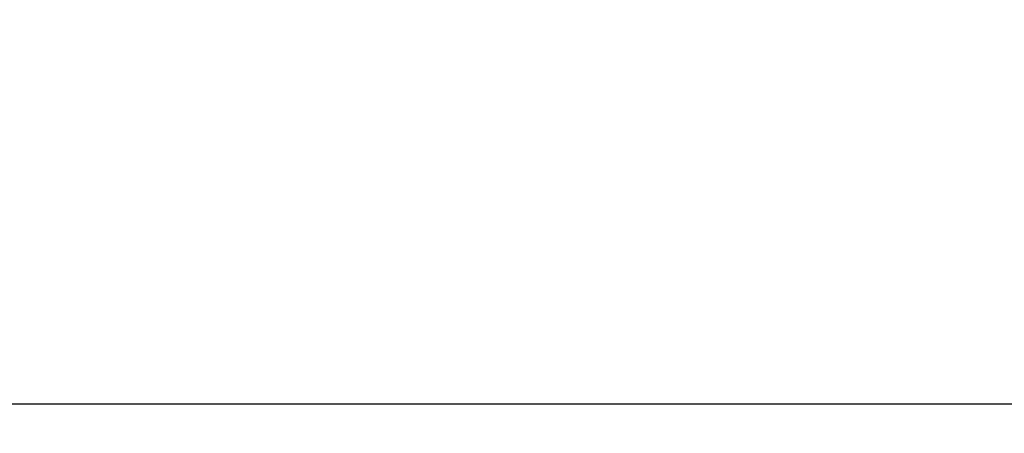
# Model space of a CAD drawing. Header units: inches. Extents: x 0.1 to 87.3, y 0.1 to 33.9.
# Tile 85 of 174: x 38.5 to 42.7, y 14.5 to 16.3. Entities that reach past the tile are written whole.
import ezdxf

# ---------------------------------------------------------------- set-up
doc = ezdxf.new("R2010")
doc.units = ezdxf.units.IN
doc.header["$MEASUREMENT"] = 0
doc.layers.add('DIMENSIONS', color=171, linetype='Continuous')
doc.styles.add('SLDTEXTSTYLE0', font='TXT', dxfattribs={"width": 0.75})
doc.dimstyles.new('SLDDIMSTYLE7', dxfattribs={"dimtxt": 0.125, "dimasz": 0.13, "dimexe": 0, "dimexo": 0.0625, "dimgap": 0.03125, "dimtad": 0, "dimtih": 1, "dimtoh": 1, "dimdec": 1, "dimrnd": 1e-09, "dimzin": 12, "dimdsep": 46, "dimtxsty": 'SLDTEXTSTYLE0', "dimsah": 1, "dimcen": 0.09, "dimadec": 0, "dimazin": 3, "dimtfac": 1, "dimtdec": 1, "dimtofl": 0, "dimtmove": 0, "dimatfit": 3, "dimfxl": 1, "dimfrac": 2, "dimtolj": 1, "dimtzin": 12, "dimarcsym": 0})

# ---------------------------------------------------------------- blocks, each defined once
blk = doc.blocks.new('_D_10')
at = {"layer": 'DIMENSIONS'}
for p, q in [((2.8197, 20.8042), (2.8197, 14.5427)), ((48.3846, 20.3884), (48.3846, 14.5427)), ((2.8197, 14.6677), (27.4208, 14.6677)), ((48.3846, 14.6677), (27.7909, 14.6677))]:
    blk.add_line(p, q, dxfattribs=at)
for centre, start, end in [((27.6426, 14.655), 153.4349, 206.5651), ((27.569, 14.655), 333.4349, 26.5651)]:
    blk.add_arc(centre, 0.2219, start, end, dxfattribs=at)
for points in [[(2.8197, 14.6677), (2.9497, 14.6477), (2.9497, 14.6877)], [(48.3846, 14.6677), (48.2546, 14.6877), (48.2546, 14.6477)]]:
    blk.add_solid(points, dxfattribs=at)
at = {"layer": 'DIMENSIONS', "insert": (27.4442, 14.7169), "char_height": 0.125, "attachment_point": 1, "style": 'SLDTEXTSTYLE0'}
blk.add_mtext('45.6', dxfattribs=at)

msp = doc.modelspace()

# ---------------------------------------------------------------- dimensions: what is measured, and where the dimension line sits
at = {"layer": 'DIMENSIONS'}
dim = msp.add_linear_dim(base=(2.81968, 14.66772), p1=(48.38457, 20.43835), p2=(2.81968, 20.85419), angle=0, text='(<>)', dimstyle='SLDDIMSTYLE7', dxfattribs=at)
dim.commit()
dim.dimension.update_dxf_attribs({"geometry": '_D_10', "text_midpoint": (27.60583, 14.66772), "dimtype": 160})

doc.saveas('drawing.dxf')
